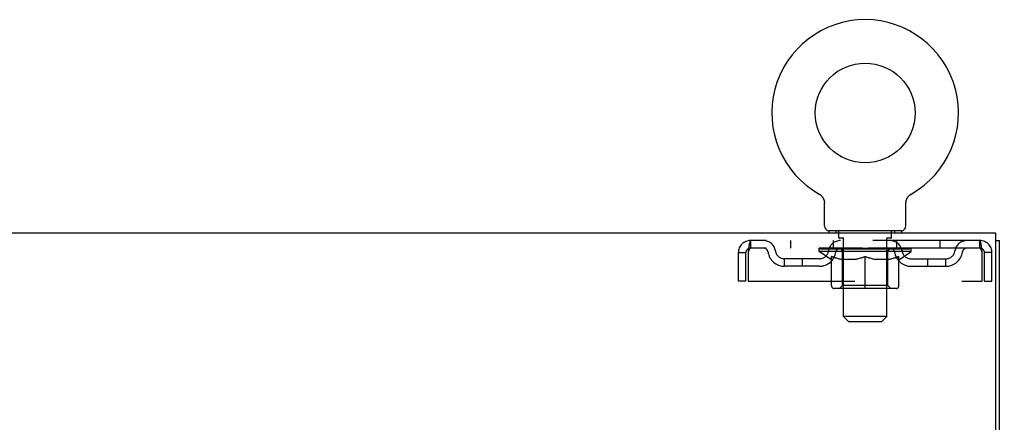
# Model space of a CAD drawing. Header units: inches. Extents: x 0 to 268, y 0 to 174.
# Tile 74 of 88: x 118.39 to 131.97, y 125.79 to 131.35. Entities that reach past the tile are written whole.
import ezdxf

# ---------------------------------------------------------------- set-up
doc = ezdxf.new("R2010")
doc.units = ezdxf.units.IN
doc.header["$LTSCALE"] = 14.749625
doc.header["$MEASUREMENT"] = 0
doc.linetypes.add('HIDDEN', pattern=[0.2, 0.1, -0.1])
doc.layers.get('0').update_dxf_attribs({"linetype": 'CONTINUOUS'})
doc.layers.add('DEFAULT_2', color=8, linetype='HIDDEN')
doc.layers.add('DIMENSIONS', color=7, linetype='CONTINUOUS')
doc.styles.get("Standard").update_dxf_attribs({"font": 'arial.ttf'})
doc.dimstyles.new('DIMSTYLE_1', dxfattribs={"dimtxt": 1.183125, "dimasz": 1.5775, "dimexe": 0.09, "dimexo": 0.07, "dimgap": 0.0375, "dimtad": 0, "dimtih": 1, "dimtoh": 1, "dimzin": 4, "dimdsep": 46, "dimtxsty": 'Standard', "dimblk": '_FILLED', "dimblk1": '_FILLED', "dimblk2": '_FILLED', "dimcen": 0.09, "dimadec": 3, "dimazin": 1, "dimtfac": 1, "dimtdec": 3, "dimtofl": 0, "dimtmove": 0, "dimatfit": 3, "dimldrblk": '_FILLED', "dimfxl": 0, "dimtolj": 1, "dimtzin": 4, "dimarcsym": 0})

# ---------------------------------------------------------------- blocks, each defined once
blk = doc.blocks.new('_FILLED')
at = {"color": 0, "linetype": 'ByBlock'}
blk.add_solid([(0, 0), (-1, 0.2), (-1, -0.2)], dxfattribs=at)
blk = doc.blocks.new('*D10')
at = {"layer": 'DIMENSIONS', "color": 2, "linetype": 'Continuous'}
for p, q in [((132.901, 128.407), (136.287, 128.407)), ((134.867, 128.407), (134.867, 121.903)), ((134.867, 113.032), (134.867, 119.537)), ((131.513, 113.032), (136.287, 113.032))]:
    blk.add_line(p, q, dxfattribs=at)
at = {"layer": 'DIMENSIONS', "color": 2, "linetype": 'Continuous', "xscale": 1.5775, "yscale": 1.5775, "zscale": 1.5775}
for p, rotation in [((134.867, 128.407), 90), ((134.867, 113.032), 270)]:
    blk.add_blockref('_FILLED', p, dxfattribs=dict(at, rotation=rotation))
at = {"layer": 'DIMENSIONS', "color": 2, "linetype": 'Continuous', "insert": (134.867, 121.311), "char_height": 1.1831, "width": 4.13434, "attachment_point": 2, "line_spacing_factor": 0.9}
blk.add_mtext('15.38', dxfattribs=at)

msp = doc.modelspace()

# ---------------------------------------------------------------- linework, layer by layer
at = {"color": 7, "linetype": 'Continuous'}
for p, q in [((129.419, 128.945), (129.419, 128.945)), ((129.419, 128.945), (129.423, 128.943)), ((129.42, 128.945), (129.422, 128.944)), ((129.423, 128.943), (129.428, 128.94)), ((129.428, 128.94), (129.432, 128.937)), ((129.432, 128.937), (129.436, 128.934)), ((129.436, 128.934), (129.44, 128.931)), ((129.44, 128.931), (129.444, 128.928)), ((129.444, 128.928), (129.447, 128.924)), ((129.447, 128.924), (129.451, 128.921)), ((129.451, 128.921), (129.455, 128.917)), ((129.454, 128.917), (129.458, 128.913)), ((129.458, 128.913), (129.461, 128.909)), ((129.461, 128.909), (129.464, 128.905)), ((129.464, 128.905), (129.467, 128.901)), ((129.467, 128.901), (129.47, 128.897)), ((129.47, 128.897), (129.472, 128.892)), ((129.472, 128.892), (129.475, 128.888)), ((129.475, 128.888), (129.477, 128.883)), ((129.477, 128.883), (129.479, 128.879)), ((129.479, 128.879), (129.481, 128.874)), ((129.481, 128.874), (129.483, 128.869)), ((129.483, 128.869), (129.485, 128.865)), ((129.485, 128.865), (129.486, 128.86)), ((129.486, 128.86), (129.488, 128.855)), ((129.488, 128.855), (129.489, 128.85)), ((129.489, 128.85), (129.49, 128.845)), ((129.49, 128.845), (129.49, 128.84)), ((129.49, 128.84), (129.491, 128.835)), ((130.617, 128.83), (130.618, 128.835)), ((130.617, 128.825), (130.617, 128.83)), ((130.617, 128.825), (130.617, 128.83)), ((130.617, 128.82), (130.617, 128.825)), ((130.618, 128.84), (130.619, 128.845)), ((130.618, 128.835), (130.618, 128.84)), ((130.619, 128.845), (130.62, 128.85)), ((130.62, 128.85), (130.621, 128.855)), ((130.621, 128.855), (130.622, 128.86)), ((130.622, 128.86), (130.624, 128.865)), ((130.624, 128.865), (130.625, 128.869)), ((130.625, 128.869), (130.627, 128.874)), ((130.627, 128.874), (130.629, 128.879)), ((130.629, 128.879), (130.631, 128.883)), ((130.631, 128.883), (130.634, 128.888)), ((130.634, 128.888), (130.636, 128.892)), ((130.636, 128.892), (130.639, 128.897)), ((130.639, 128.897), (130.642, 128.901)), ((130.642, 128.901), (130.645, 128.905)), ((130.644, 128.905), (130.648, 128.909)), ((130.648, 128.909), (130.651, 128.913)), ((130.651, 128.913), (130.654, 128.917)), ((130.654, 128.917), (130.658, 128.921)), ((130.658, 128.921), (130.661, 128.924)), ((130.661, 128.924), (130.665, 128.928)), ((130.665, 128.928), (130.669, 128.931)), ((130.669, 128.931), (130.673, 128.934)), ((130.673, 128.934), (130.677, 128.937)), ((130.677, 128.937), (130.681, 128.94)), ((130.681, 128.94), (130.685, 128.943)), ((130.681, 128.94), (130.682, 128.941)), ((130.685, 128.943), (130.69, 128.945)), ((130.687, 128.944), (130.688, 128.945)), ((130.69, 128.945), (130.69, 128.945)), ((129.492, 128.506), (129.492, 128.82)), ((130.617, 128.506), (130.617, 128.82)), ((129.554, 128.437), (129.554, 128.407)), ((130.554, 128.437), (129.554, 128.437)), ((130.554, 128.437), (130.554, 128.407)), ((131.856, 128.303), (131.908, 128.303))]:
    msp.add_line(p, q, dxfattribs=at)
at = {"color": 3, "linetype": 'Continuous'}
for p, q in [((131.856, 128.407), (54.21, 128.407)), ((131.856, 125.071), (131.856, 128.407)), ((131.908, 48.511), (131.908, 128.303))]:
    msp.add_line(p, q, dxfattribs=at)
at = {"color": 7, "linetype": 'Continuous'}
msp.add_lwpolyline([(129.491, 128.835), (129.491, 128.83), (129.492, 128.825), (129.492, 128.82)], dxfattribs=at)
msp.add_circle((130.054, 130.065), 0.688, dxfattribs=at)
for centre, radius, start, end in [((130.054, 130.065), 1.288, 299.5053, 240.4947), ((129.561, 128.506), 0.069, 180, 265), ((130.548, 128.506), 0.069, 275, 360)]:
    msp.add_arc(centre, radius, start, end, dxfattribs=at)
at = {"layer": 'DEFAULT_2', "color": 8, "linetype": 'HIDDEN'}
for p, q in [((129.419, 128.945), (129.419, 128.945)), ((129.426, 128.941), (129.428, 128.94)), ((129.651, 128.437), (129.651, 128.407)), ((129.689, 128.347), (129.689, 128.427)), ((130.419, 128.347), (130.419, 128.427)), ((130.457, 128.437), (130.457, 128.407)), ((128.471, 128.303), (128.471, 128.199)), ((131.637, 128.303), (128.471, 128.303)), ((129.023, 128.303), (129.023, 128.199)), ((129.617, 128.199), (129.617, 128.303)), ((129.759, 128.337), (129.699, 128.337)), ((129.754, 127.256), (129.754, 128.327)), ((130.409, 128.337), (130.349, 128.337)), ((130.354, 127.256), (130.354, 128.327)), ((130.492, 128.199), (130.492, 128.303)), ((131.086, 128.303), (131.086, 128.199)), ((131.637, 128.199), (131.637, 128.303)), ((131.637, 128.199), (128.471, 128.199)), ((129.421, 128.152), (129.421, 128.199)), ((130.688, 128.152), (129.421, 128.152)), ((129.58, 128.041), (129.421, 128.152)), ((129.431, 128.193), (129.431, 128.199)), ((129.439, 128.189), (129.439, 128.193)), ((129.439, 128.189), (130.669, 128.189)), ((129.448, 128.189), (129.448, 128.193)), ((129.449, 128.189), (129.449, 128.193)), ((129.459, 128.193), (129.459, 128.199)), ((129.475, 128.189), (129.475, 128.193)), ((129.477, 128.189), (129.477, 128.193)), ((129.506, 128.193), (129.506, 128.199)), ((129.52, 128.189), (129.52, 128.193)), ((129.523, 128.189), (129.523, 128.193)), ((129.727, 128.192), (129.526, 128.192)), ((129.569, 128.193), (129.569, 128.199)), ((129.571, 128.189), (129.571, 128.192)), ((129.571, 128.189), (129.571, 128.192)), ((129.574, 128.189), (129.574, 128.192)), ((129.581, 128.189), (129.581, 128.193)), ((129.582, 128.189), (129.582, 128.192)), ((129.585, 128.189), (129.585, 128.193)), ((129.588, 128.189), (129.588, 128.193)), ((129.593, 128.189), (129.593, 128.192)), ((129.607, 128.189), (129.607, 128.192)), ((129.625, 128.189), (129.625, 128.195)), ((129.625, 128.189), (129.625, 128.192)), ((129.646, 128.189), (129.646, 128.192)), ((129.647, 128.193), (129.647, 128.199)), ((129.657, 128.189), (129.657, 128.193)), ((129.661, 128.189), (129.661, 128.193)), ((129.67, 128.189), (129.67, 128.192)), ((129.682, 128.189), (129.682, 128.196)), ((129.697, 128.189), (129.697, 128.192)), ((129.7, 128.189), (129.7, 128.192)), ((129.727, 128.189), (129.727, 128.192)), ((129.794, 128.192), (129.732, 128.192)), ((129.738, 128.193), (129.738, 128.199)), ((129.742, 127.681), (129.742, 128.149)), ((129.744, 128.189), (129.744, 128.193)), ((129.749, 128.189), (129.749, 128.193)), ((129.755, 128.189), (129.755, 128.198)), ((129.759, 128.189), (129.759, 128.192)), ((129.77, 128.189), (129.77, 128.192)), ((129.794, 128.189), (129.794, 128.192)), ((129.869, 128.192), (129.81, 128.192)), ((129.83, 128.189), (129.83, 128.192)), ((129.838, 128.193), (129.838, 128.199)), ((129.841, 128.189), (129.841, 128.193)), ((129.844, 128.189), (129.844, 128.198)), ((129.846, 128.189), (129.846, 128.193)), ((129.854, 128.189), (129.854, 128.193)), ((129.869, 128.189), (129.869, 128.192)), ((129.95, 128.192), (129.895, 128.192)), ((129.908, 128.189), (129.908, 128.192)), ((129.94, 128.192), (130.054, 128.199)), ((129.944, 128.193), (129.944, 128.199)), ((129.945, 128.199), (129.944, 128.199)), ((129.945, 128.193), (129.945, 128.199)), ((129.945, 128.189), (129.945, 128.193)), ((129.949, 128.189), (129.949, 128.193)), ((129.95, 128.189), (129.95, 128.193)), ((129.95, 128.189), (129.95, 128.192)), ((130.033, 128.192), (129.985, 128.192)), ((129.991, 128.189), (129.991, 128.192)), ((130.033, 128.189), (130.033, 128.192)), ((130.052, 128.193), (130.052, 128.193)), ((130.052, 128.189), (130.052, 128.193)), ((130.052, 128.189), (130.052, 128.193)), ((130.054, 128.193), (130.054, 128.199)), ((130.057, 128.189), (130.057, 128.193)), ((130.057, 128.189), (130.057, 128.193)), ((130.057, 128.193), (130.057, 128.193)), ((130.059, 128.192), (130.123, 128.192)), ((130.075, 128.189), (130.075, 128.192)), ((130.091, 128.192), (130.091, 128.197)), ((130.091, 128.197), (130.169, 128.192)), ((130.112, 128.192), (130.112, 128.196)), ((130.118, 128.189), (130.118, 128.192)), ((130.158, 128.189), (130.158, 128.193)), ((130.159, 128.189), (130.159, 128.192)), ((130.159, 128.192), (130.213, 128.192)), ((130.16, 128.189), (130.16, 128.193)), ((130.164, 128.199), (130.164, 128.199)), ((130.164, 128.193), (130.164, 128.199)), ((130.164, 128.193), (130.164, 128.199)), ((130.164, 128.189), (130.164, 128.193)), ((130.2, 128.189), (130.2, 128.192)), ((130.239, 128.189), (130.239, 128.192)), ((130.239, 128.192), (130.298, 128.192)), ((130.255, 128.189), (130.255, 128.193)), ((130.262, 128.189), (130.262, 128.193)), ((130.265, 128.189), (130.265, 128.198)), ((130.267, 128.189), (130.267, 128.193)), ((130.271, 128.193), (130.271, 128.199)), ((130.278, 128.189), (130.278, 128.192)), ((130.314, 128.189), (130.314, 128.192)), ((130.314, 128.192), (130.376, 128.192)), ((130.338, 128.189), (130.338, 128.192)), ((130.349, 128.189), (130.349, 128.192)), ((130.353, 128.189), (130.353, 128.198)), ((130.359, 128.189), (130.359, 128.193)), ((130.364, 128.189), (130.364, 128.193)), ((130.367, 127.681), (130.367, 128.149)), ((130.371, 128.193), (130.371, 128.199)), ((130.381, 128.189), (130.381, 128.192)), ((130.381, 128.192), (130.583, 128.192)), ((130.408, 128.189), (130.408, 128.192)), ((130.411, 128.189), (130.411, 128.192)), ((130.427, 128.189), (130.427, 128.196)), ((130.438, 128.189), (130.438, 128.192)), ((130.448, 128.189), (130.448, 128.193)), ((130.452, 128.189), (130.452, 128.193)), ((130.461, 128.193), (130.461, 128.199)), ((130.463, 128.189), (130.463, 128.192)), ((130.483, 128.189), (130.483, 128.195)), ((130.484, 128.189), (130.484, 128.192)), ((130.502, 128.189), (130.502, 128.192)), ((130.516, 128.189), (130.516, 128.192)), ((130.52, 128.189), (130.52, 128.193)), ((130.524, 128.189), (130.524, 128.193)), ((130.527, 128.189), (130.527, 128.193)), ((130.527, 128.189), (130.527, 128.192)), ((130.528, 128.041), (130.688, 128.152)), ((130.534, 128.189), (130.534, 128.192)), ((130.537, 128.189), (130.537, 128.192)), ((130.538, 128.189), (130.538, 128.192)), ((130.539, 128.193), (130.539, 128.199)), ((130.586, 128.189), (130.586, 128.193)), ((130.588, 128.189), (130.588, 128.193)), ((130.603, 128.193), (130.603, 128.199)), ((130.631, 128.189), (130.631, 128.193)), ((130.633, 128.189), (130.633, 128.193)), ((130.649, 128.193), (130.649, 128.199)), ((130.659, 128.189), (130.659, 128.193)), ((130.66, 128.189), (130.66, 128.193)), ((130.669, 128.189), (130.669, 128.193)), ((130.678, 128.193), (130.678, 128.199)), ((130.688, 128.152), (130.688, 128.199)), ((128.304, 127.741), (128.304, 128.136)), ((128.304, 128.136), (128.408, 128.136)), ((128.408, 127.741), (128.408, 128.136)), ((128.438, 128.136), (128.438, 127.741)), ((128.94, 127.948), (128.94, 128.052)), ((129.423, 128.052), (128.94, 128.052)), ((129.19, 127.948), (129.19, 128.052)), ((129.58, 128.041), (129.591, 128.041)), ((129.591, 127.678), (129.591, 128.084)), ((129.913, 128.041), (129.733, 128.041)), ((130.054, 127.641), (130.054, 128.085)), ((130.375, 128.041), (130.196, 128.041)), ((130.518, 127.678), (130.518, 128.084)), ((130.518, 128.041), (130.528, 128.041)), ((130.686, 128.052), (131.169, 128.052)), ((130.919, 127.948), (130.919, 128.052)), ((131.169, 127.948), (131.169, 128.052)), ((131.67, 127.741), (131.67, 128.136)), ((131.804, 128.136), (131.7, 128.136)), ((131.7, 127.741), (131.7, 128.136)), ((131.804, 127.741), (131.804, 128.136)), ((129.423, 127.948), (128.94, 127.948)), ((130.686, 127.948), (131.169, 127.948)), ((128.408, 127.741), (128.304, 127.741)), ((128.438, 127.741), (131.67, 127.741)), ((131.7, 127.741), (131.804, 127.741)), ((130.481, 127.641), (129.628, 127.641)), ((129.742, 127.681), (129.702, 127.641)), ((130.367, 127.681), (129.742, 127.681)), ((130.367, 127.681), (130.407, 127.641)), ((130.354, 127.256), (129.754, 127.256)), ((129.823, 127.187), (129.754, 127.256)), ((130.285, 127.187), (130.354, 127.256)), ((129.823, 127.187), (130.285, 127.187))]:
    msp.add_line(p, q, dxfattribs=at)
for points in [[(128.471, 128.303), (128.469, 128.302), (128.467, 128.299), (128.464, 128.294), (128.462, 128.287), (128.46, 128.278), (128.457, 128.267), (128.455, 128.254), (128.452, 128.24), (128.45, 128.225), (128.448, 128.209), (128.445, 128.191), (128.443, 128.173), (128.441, 128.155), (128.438, 128.136)], [(131.67, 128.136), (131.668, 128.155), (131.666, 128.173), (131.663, 128.191), (131.661, 128.209), (131.659, 128.225), (131.656, 128.24), (131.654, 128.254), (131.651, 128.267), (131.649, 128.278), (131.647, 128.287), (131.644, 128.294), (131.642, 128.299), (131.64, 128.302), (131.637, 128.303)], [(128.471, 128.199), (128.469, 128.199), (128.467, 128.198), (128.464, 128.196), (128.462, 128.193), (128.46, 128.19), (128.457, 128.185), (128.455, 128.181), (128.452, 128.175), (128.45, 128.17), (128.448, 128.163), (128.445, 128.157), (128.443, 128.15), (128.441, 128.143), (128.438, 128.136)], [(131.67, 128.136), (131.668, 128.143), (131.666, 128.15), (131.663, 128.157), (131.661, 128.163), (131.659, 128.17), (131.656, 128.175), (131.654, 128.181), (131.651, 128.185), (131.649, 128.19), (131.647, 128.193), (131.644, 128.196), (131.642, 128.198), (131.64, 128.199), (131.637, 128.199)], [(129.591, 128.084), (129.617, 128.074), (129.642, 128.065), (129.667, 128.058), (129.692, 128.051), (129.716, 128.045), (129.741, 128.041)], [(129.733, 128.041), (129.71, 128.046), (129.686, 128.051), (129.663, 128.058), (129.639, 128.065), (129.615, 128.074), (129.591, 128.083)], [(129.903, 128.041), (129.928, 128.045), (129.953, 128.051), (129.978, 128.058), (130.003, 128.066), (130.029, 128.075), (130.054, 128.085)], [(130.054, 128.083), (130.03, 128.073), (130.006, 128.065), (129.983, 128.058), (129.959, 128.051), (129.936, 128.045), (129.913, 128.041)], [(130.054, 128.085), (130.08, 128.075), (130.106, 128.066), (130.131, 128.058), (130.156, 128.051), (130.181, 128.045), (130.205, 128.041)], [(130.196, 128.041), (130.172, 128.046), (130.149, 128.051), (130.126, 128.058), (130.102, 128.065), (130.078, 128.074), (130.054, 128.083)], [(130.368, 128.041), (130.393, 128.045), (130.417, 128.051), (130.442, 128.058), (130.467, 128.066), (130.492, 128.074), (130.518, 128.084)], [(130.518, 128.083), (130.493, 128.074), (130.469, 128.065), (130.445, 128.058), (130.422, 128.051), (130.399, 128.046), (130.375, 128.041)]]:
    msp.add_lwpolyline(points, dxfattribs=at)
for centre, radius, start, end in [((129.561, 128.506), 0.069, 265, 270), ((129.679, 128.427), 0.01, 0, 90), ((130.429, 128.427), 0.01, 90, 180), ((130.548, 128.506), 0.069, 270, 275), ((128.471, 128.136), 0.167, 90, 180), ((128.651, 128.136), 0.167, 8.0716, 90), ((129.712, 128.136), 0.167, 90, 171.9284), ((129.699, 128.347), 0.01, 180, 270), ((129.744, 128.327), 0.01, 0, 90), ((130.364, 128.327), 0.01, 90, 180), ((130.397, 128.136), 0.167, 8.0716, 90), ((130.409, 128.347), 0.01, 270, 360), ((131.458, 128.136), 0.167, 90, 171.9284), ((131.637, 128.136), 0.167, 0, 90), ((128.471, 128.136), 0.063, 90, 180), ((128.651, 128.137), 0.0625, 7.9863, 90), ((128.94, 128.177), 0.229, 187.9863, 270), ((128.94, 128.177), 0.125, 188.0716, 270), ((129.423, 128.177), 0.125, 270, 351.9284), ((129.423, 128.177), 0.229, 270, 352.0137), ((129.711, 128.137), 0.0625, 90, 172.0137), ((129.702, 128.149), 0.0398, 0, 90), ((130.407, 128.149), 0.0398, 90, 180), ((130.397, 128.137), 0.0625, 7.9863, 90), ((130.686, 128.177), 0.229, 187.9863, 270), ((130.686, 128.177), 0.125, 188.0716, 270), ((131.169, 128.177), 0.125, 270, 351.9284), ((131.169, 128.177), 0.229, 270, 352.0137), ((131.458, 128.137), 0.0625, 90, 172.0137), ((131.637, 128.136), 0.063, 0, 90), ((129.628, 127.678), 0.0371, 180, 270), ((130.481, 127.678), 0.0371, 270, 360)]:
    msp.add_arc(centre, radius, start, end, dxfattribs=at)
for centre, major_axis, ratio, start_param, end_param in [((130.054, 128.199), (0.633, 0.007), 0.05963, 2.96643, 3.140963), ((129.401, 128.187), (0.198, 0), 0.060556, 0.430652, 1.470503), ((130.054, 128.199), (0.633, 0), 0.060556, -3.141593, -2.96706), ((129.401, 128.181), (0.198, 0.002), 0.05963, 1.376596, 1.469874), ((130.054, 128.199), (0.633, 0.013), 0.05688, 2.791345, 2.965878), ((129.377, 128.187), (0.198, 0.002), 0.05963, 0.25549, 1.295341), ((129.445, 128.187), (0.198, -0.002), 0.05963, 0.605815, 1.645666), ((130.054, 128.199), (0.633, -0.007), 0.05963, -2.96643, -2.791898), ((129.445, 128.181), (0.198, 0), 0.060556, 1.551758, 1.645036), ((129.377, 128.181), (0.198, 0.004), 0.05688, 1.20151, 1.294789), ((129.447, 128.183), (0.164, 0.002), 0.05963, 1.065228, 1.614276), ((129.427, 128.183), (0.164, 0.003), 0.05688, 0.890143, 1.43919), ((129.485, 128.183), (0.164, 0), 0.060556, 1.240391, 1.789438), ((130.054, 128.199), (0.633, 0.019), 0.052395, 2.616403, 2.790936), ((129.373, 128.187), (0.198, 0.004), 0.05688, 0.080405, 1.120256), ((129.508, 128.187), (0.198, -0.004), 0.05688, 0.7809, 1.820751), ((130.054, 128.199), (0.633, -0.013), 0.05688, -2.791345, -2.616812), ((129.508, 128.181), (0.198, -0.002), 0.05963, 1.72692, 1.820198), ((129.373, 128.181), (0.198, 0.006), 0.052395, 1.026568, 1.119847), ((129.426, 128.183), (0.164, 0.005), 0.052395, 0.715201, 1.264248), ((129.54, 128.183), (0.164, -0.002), 0.05963, 1.415553, 1.9646), ((130.054, 128.199), (0.633, 0.025), 0.046319, 2.441654, 2.616187), ((129.587, 128.187), (0.198, -0.006), 0.052395, 0.955842, 1.995693), ((129.39, 128.187), (0.198, 0.006), 0.052395, -0.094537, 0.945314), ((130.054, 128.199), (0.633, -0.019), 0.052395, -2.616403, -2.44187), ((129.587, 128.181), (0.198, -0.004), 0.05688, 1.902006, 1.995284), ((129.39, 128.181), (0.198, 0.008), 0.046319, 0.851819, 0.945098), ((129.445, 128.183), (0.164, 0.006), 0.046319, 0.540452, 1.089499), ((129.611, 128.183), (0.164, -0.003), 0.05688, 1.590638, 2.139686), ((130.054, 128.199), (0.633, 0.029), 0.038841, 2.267123, 2.441656), ((129.681, 128.187), (0.198, -0.008), 0.046319, 1.130591, 2.170442), ((129.427, 128.187), (0.198, 0.008), 0.046319, -0.269286, 0.770565), ((130.054, 128.199), (0.633, -0.025), 0.046319, -2.441654, -2.267121), ((129.681, 128.181), (0.198, -0.006), 0.052395, 2.076947, 2.170226), ((129.427, 128.181), (0.198, 0.009), 0.038841, 0.677289, 0.770567), ((129.482, 128.183), (0.164, 0.008), 0.038841, 0.365921, 0.914969), ((129.696, 128.183), (0.164, -0.005), 0.052395, 1.76558, 2.314627), ((130.054, 128.199), (0.633, 0.033), 0.030195, 2.09281, 2.267343), ((129.786, 128.187), (0.198, -0.009), 0.038841, 1.305122, 2.344973), ((129.483, 128.187), (0.198, 0.009), 0.038841, -0.443817, 0.596034), ((130.054, 128.199), (0.633, -0.029), 0.038841, -2.267123, -2.092591), ((129.786, 128.181), (0.198, -0.008), 0.046319, 2.251696, 2.344975), ((129.483, 128.181), (0.198, 0.01), 0.030195, 0.502975, 0.596254), ((129.536, 128.183), (0.164, 0.009), 0.030195, 0.191608, 0.740655), ((129.791, 128.183), (0.164, -0.006), 0.046319, 1.940329, 2.489376), ((129.557, 128.187), (0.198, 0.01), 0.030195, -0.61813, 0.421721), ((130.054, 128.199), (0.633, 0.036), 0.020645, 1.918687, 2.09322), ((129.898, 128.187), (0.198, -0.01), 0.030195, 1.479435, 2.519286), ((130.054, 128.199), (0.633, -0.033), 0.030195, -2.09281, -1.918277), ((129.898, 128.181), (0.198, -0.009), 0.038841, 2.426227, 2.519505), ((129.557, 128.181), (0.198, 0.011), 0.020645, 0.328852, 0.422131), ((129.606, 128.183), (0.164, 0.009), 0.020645, 0.017485, 0.566532), ((129.895, 128.183), (0.164, -0.008), 0.038841, 2.11486, 2.663907), ((129.646, 128.187), (0.198, 0.011), 0.020645, -0.792253, 0.247598), ((130.054, 128.199), (0.633, 0.038), 0.010478, 1.744704, 1.919237), ((130.016, 128.187), (0.198, -0.011), 0.020645, 1.653558, 2.693409), ((130.054, 128.199), (0.633, -0.036), 0.020645, -1.918687, -1.744154), ((130.016, 128.181), (0.198, -0.01), 0.030195, 2.60054, 2.693819), ((129.646, 128.181), (0.198, 0.012), 0.010478, 0.154869, 0.248148), ((129.69, 128.183), (0.164, 0.01), 0.010478, 6.126688, 6.675735), ((130.003, 128.183), (0.164, -0.009), 0.030195, 2.289173, 2.83822), ((129.747, 128.187), (0.198, 0.012), 0.010478, -0.966236, -0.000846), ((130.135, 128.187), (0.198, -0.012), 0.010478, 1.827541, 2.867392), ((130.054, 128.199), (0.633, -0.038), 0.010478, -1.744704, -1.563007), ((130.135, 128.181), (0.198, -0.011), 0.020645, 2.774664, 2.867942), ((130.113, 128.183), (0.164, -0.009), 0.020645, 2.463296, 3.012344), ((129.974, 128.187), (0.198, 0.012), 0.010478, 0.274201, 1.314052), ((129.887, 128.183), (0.164, 0.01), 0.010478, -0.000483, 0.504314), ((129.857, 128.181), (0.198, 0.012), 0.010478, 0.099668, 0.192946), ((130.054, 128.199), (0.633, 0.038), 0.010478, -1.571421, -1.396888), ((130.251, 128.181), (0.198, -0.012), 0.010478, 2.74231, 2.948646), ((130.221, 128.183), (0.164, -0.01), 0.010478, 2.637279, 3.14189), ((130.092, 128.187), (0.198, 0.011), 0.020645, 0.448184, 1.488034), ((129.996, 128.183), (0.164, 0.009), 0.020645, 0.129249, 0.678296), ((129.974, 128.181), (0.198, 0.011), 0.020645, 0.273651, 0.366929), ((130.054, 128.199), (0.633, 0.036), 0.020645, -1.397439, -1.222906), ((130.362, 128.187), (0.198, -0.012), 0.010478, -3.140747, -2.175357), ((130.054, 128.199), (0.633, -0.038), 0.010478, 1.222355, 1.396888), ((130.21, 128.187), (0.198, 0.01), 0.030195, 0.622307, 1.662158), ((130.105, 128.183), (0.164, 0.009), 0.030195, 0.303372, 0.852419), ((130.419, 128.183), (0.164, -0.01), 0.010478, 2.749043, 3.29809), ((130.463, 128.187), (0.198, -0.011), 0.020645, 2.893995, 3.933846), ((130.092, 128.181), (0.198, 0.01), 0.030195, 0.447774, 0.541052), ((130.463, 128.181), (0.198, -0.012), 0.010478, 2.893445, 2.986723), ((130.054, 128.199), (0.633, 0.033), 0.030195, -1.223315, -1.048783), ((130.054, 128.199), (0.633, -0.036), 0.020645, 1.048373, 1.222906), ((130.323, 128.187), (0.198, 0.009), 0.038841, 0.79662, 1.836471), ((130.214, 128.183), (0.164, 0.008), 0.038841, 0.477686, 1.026733), ((130.503, 128.183), (0.164, -0.009), 0.020645, 2.57506, 3.124108), ((130.552, 128.187), (0.198, -0.01), 0.030195, 2.719872, 3.759723), ((130.428, 128.187), (0.198, 0.008), 0.046319, 0.971151, 2.011002), ((130.21, 128.181), (0.198, 0.009), 0.038841, 0.622087, 0.715366), ((130.552, 128.181), (0.198, -0.011), 0.020645, 2.719462, 2.812741), ((130.054, 128.199), (0.633, 0.029), 0.038841, -1.049002, -0.874469), ((130.054, 128.199), (0.633, -0.033), 0.030195, 0.87425, 1.048783), ((130.317, 128.183), (0.164, 0.006), 0.046319, 0.652216, 1.201263), ((130.521, 128.187), (0.198, 0.006), 0.052395, 1.1459, 2.185751), ((130.573, 128.183), (0.164, -0.009), 0.030195, 2.400937, 2.949985), ((130.625, 128.187), (0.198, -0.009), 0.038841, 2.545558, 3.585409), ((130.413, 128.183), (0.164, 0.005), 0.052395, 0.826965, 1.376012), ((130.323, 128.181), (0.198, 0.008), 0.046319, 0.796618, 0.889896), ((130.625, 128.181), (0.198, -0.01), 0.030195, 2.545339, 2.638617), ((130.601, 128.187), (0.198, 0.004), 0.05688, 1.320842, 2.360692), ((130.054, 128.199), (0.633, 0.025), 0.046319, -0.874471, -0.699939), ((130.054, 128.199), (0.633, -0.029), 0.038841, 0.699936, 0.874469), ((130.681, 128.187), (0.198, -0.008), 0.046319, 2.371028, 3.410879), ((130.627, 128.183), (0.164, -0.008), 0.038841, 2.226624, 2.775671), ((130.663, 128.187), (0.198, 0.002), 0.05963, 1.495927, 2.535778), ((130.497, 128.183), (0.164, 0.003), 0.05688, 1.001907, 1.550954), ((130.718, 128.187), (0.198, -0.006), 0.052395, 2.196279, 3.23613), ((130.664, 128.183), (0.164, -0.006), 0.046319, 2.052093, 2.601141), ((130.428, 128.181), (0.198, 0.006), 0.052395, 0.971367, 1.064645), ((130.707, 128.187), (0.198, 0), 0.060556, 1.671089, 2.71094), ((130.681, 128.181), (0.198, -0.009), 0.038841, 2.371026, 2.464304), ((130.735, 128.187), (0.198, -0.004), 0.05688, 2.021337, 3.061188), ((130.054, 128.199), (0.633, 0.019), 0.052395, -0.699723, -0.52519), ((130.054, 128.199), (0.633, -0.025), 0.046319, 0.525406, 0.699939), ((130.732, 128.187), (0.198, -0.002), 0.05963, 1.846251, 2.886102), ((130.568, 128.183), (0.164, 0.002), 0.05963, 1.176993, 1.72604), ((130.682, 128.183), (0.164, -0.005), 0.052395, 1.877344, 2.426392), ((130.624, 128.183), (0.164, 0), 0.060556, 1.352155, 1.901202), ((130.682, 128.183), (0.164, -0.003), 0.05688, 1.702402, 2.25145), ((130.662, 128.183), (0.164, -0.002), 0.05963, 1.527317, 2.076364), ((130.521, 128.181), (0.198, 0.004), 0.05688, 1.146309, 1.239587), ((130.718, 128.181), (0.198, -0.008), 0.046319, 2.196495, 2.289773), ((130.054, 128.199), (0.633, 0.013), 0.05688, -0.524781, -0.350248), ((130.054, 128.199), (0.633, -0.019), 0.052395, 0.350657, 0.52519), ((130.601, 128.181), (0.198, 0.002), 0.05963, 1.321394, 1.414673), ((130.735, 128.181), (0.198, -0.006), 0.052395, 2.021746, 2.115024), ((130.054, 128.199), (0.633, 0.007), 0.05963, -0.349695, -0.175162), ((130.054, 128.199), (0.633, -0.013), 0.05688, 0.175715, 0.350248), ((130.663, 128.181), (0.198, 0), 0.060556, 1.496556, 1.589835), ((130.732, 128.181), (0.198, -0.004), 0.05688, 1.846804, 1.940083), ((130.707, 128.181), (0.198, -0.002), 0.05963, 1.671719, 1.764997), ((130.054, 128.199), (0.633, 0), 0.060556, -0.174533, 0), ((130.054, 128.199), (0.633, -0.007), 0.05963, 0.000629, 0.175162)]:
    msp.add_ellipse(centre, major_axis=major_axis, ratio=ratio, start_param=start_param, end_param=end_param, dxfattribs=at)

# ---------------------------------------------------------------- dimensions: what is measured, and where the dimension line sits
at = {"layer": 'DIMENSIONS', "color": 2, "linetype": 'Continuous'}
dim = msp.add_linear_dim(base=(134.866832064, 113.032162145), p1=(132.830545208, 128.407162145), p2=(131.442545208, 113.032162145), angle=270, dimstyle='DIMSTYLE_1', dxfattribs=at)
dim.commit()
dim.dimension.update_dxf_attribs({"geometry": '*D10', "text_midpoint": (134.914903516, 120.713071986), "dimtype": 160})

doc.saveas('drawing.dxf')
